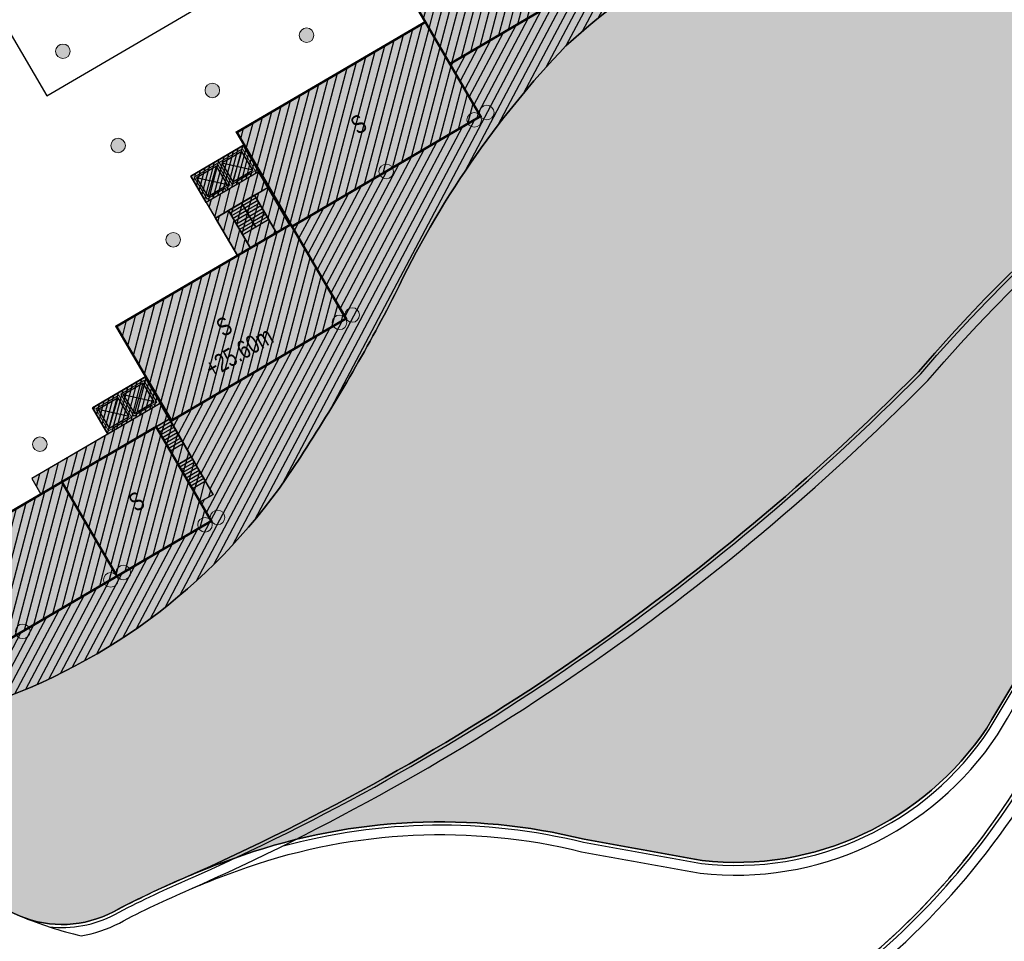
# Model space of a CAD drawing. Header units: millimetres. Extents: x -1402 to -179, y -280 to 6164.
# Tile 95 of 212: x -735 to -654, y 2423 to 2499. Entities that reach past the tile are written whole.
import ezdxf

# ---------------------------------------------------------------- set-up
doc = ezdxf.new("R2010")
doc.units = ezdxf.units.MM
doc.linetypes.add('AJN-Projection', pattern=[0.375, 0.25, -0.125])
doc.layers.get('0').update_dxf_attribs({"linetype": 'CONTINUOUS'})
for name, color, linetype, lineweight in [('AJN-2-POT 120', 2, 'CONTINUOUS', 20), ('AJN-2-SBT-C', 2, 'CONTINUOUS', 20), ('AJN-5-ASC-C', 230, 'CONTINUOUS', 30), ('AJN-7-500-A', 10, 'CONTINUOUS', 18)]:
    doc.layers.add(name, color=color, linetype=linetype, lineweight=lineweight)
for name, color, linetype, true_color in [('AJN-2-SBT-H', 7, 'CONTINUOUS', 0x6e6e6e), ('AJN-9-SRF-MARINHORIZON-CIRCULATION 50 %', 7, 'CONTINUOUS', 0xff80ff), ('AJN-9-SRF-MARINHORIZON-CIRUCLATION 100 %', 7, 'CONTINUOUS', 0xd100d1), ('AJN-9-SRF-MARINHORIZON-HOUSING SIMPLEX', 7, 'CONTINUOUS', 0x71c6c3), ('AJN-9-SRF-MARINHORIZON-TERRACE 50%', 7, 'CONTINUOUS', 0xf8d731)]:
    doc.layers.add(name, color=color, linetype=linetype, true_color=true_color)
for name, color, linetype in [('AJN-2-SBT-P', 251, 'AJN-Projection'), ('AJN-2-SBT-V', 51, 'CONTINUOUS'), ('AJN-8-251-H', 251, 'CONTINUOUS'), ('AJN-8-254-H', 254, 'CONTINUOUS')]:
    doc.layers.add(name, color=color, linetype=linetype)
doc.layers.add('AJN-6-Etang', color=7, linetype='CONTINUOUS', lineweight=15, true_color=0x46a499)
doc.styles.get("Standard").update_dxf_attribs({"font": 'rs.shx', "bigfont": 'hztxt.shx'})

# ---------------------------------------------------------------- blocks, each defined once
blk = doc.blocks.new('1.20diam')
at = {"layer": 'AJN-2-SBT-H'}
h = blk.add_hatch(color=256, dxfattribs=at)
h.dxf.hatch_style = 1
edge = h.paths.add_edge_path()
edge.add_arc((0, 0), 0.6, 0, 360)
at = {"layer": 'AJN-2-POT 120', "linetype": 'Continuous'}
blk.add_circle((0, 0), 0.6, dxfattribs=at)
blk = doc.blocks.new('POT 2X1.2')
at = {"layer": 'AJN-2-POT 120', "linetype": 'Continuous', "rotation": 321.8181818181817}
for p in [(-0.6000000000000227, 0), (0.5999999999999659, 0)]:
    blk.add_blockref('1.20diam', p, dxfattribs=at)
blk = doc.blocks.new('A$C46E24FA1')
at = {"layer": 'AJN-2-SBT-V', "linetype": 'Continuous'}
for p, q in [((-2.273736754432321e-13, 2.340000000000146), (1.249999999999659, 2.340000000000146)), ((0, 0), (0, 2.3400000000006)), ((-3.410605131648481e-13, 2.079999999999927), (1.249999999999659, 2.079999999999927)), ((-2.273736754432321e-13, 1.819999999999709), (1.249999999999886, 1.820000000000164)), ((1.250000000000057, 2.3400000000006), (1.250000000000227, 0)), ((-1.13686837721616e-13, 1.559999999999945), (1.249999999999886, 1.559999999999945)), ((0, 1.299999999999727), (1.25, 1.300000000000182)), ((0, 1.039999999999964), (1.250000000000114, 1.039999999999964)), ((0, 0.7799999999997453), (1.249999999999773, 0.7800000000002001)), ((0, 0.5199999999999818), (1.25, 0.5199999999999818)), ((-1.13686837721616e-13, 0.2600000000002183), (1.25, 0.2600000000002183)), ((0, 0), (1.250000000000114, 0))]:
    blk.add_line(p, q, dxfattribs=at)
blk = doc.blocks.new('A$C725855A8')
at = {"layer": 'AJN-9-SRF-MARINHORIZON-HOUSING SIMPLEX'}
h = blk.add_hatch(dxfattribs=at)
h.set_pattern_fill('ANSI31', color=256, scale=0.2, angle=3.68944343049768e-13)
h.set_pattern_definition([(45.00000000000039, (486.6825661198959, -1001.422062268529), (-0.4490128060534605, 0.4490128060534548), [])])
h.paths.add_polyline_path([(-18, 9.000000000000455), (-18.00000000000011, 4.547473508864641e-13), (0, 0), (-1.13686837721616e-13, 9.000000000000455)])
at = {"layer": 'AJN-2-SBT-C', "const_width": 0.2, "flags": 128}
blk.add_lwpolyline([(-18, 9.000000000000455), (-1.13686837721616e-13, 9.000000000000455), (0, 0), (-18.00000000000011, 4.547473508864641e-13)], close=True, dxfattribs=at)
at = {"layer": 'AJN-7-500-A', "insert": (-9.000000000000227, 4.500000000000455), "char_height": 1.5, "attachment_point": 5, "rotation": 359.99999999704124}
blk.add_mtext_dynamic_manual_height_columns('{\\fSwis721 LtCn BT|b0|i0|c0|p34;S}', width=58.7580560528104, gutter_width=35.69431197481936, heights=[0], dxfattribs=at)
blk = doc.blocks.new('A$C4BFB41A1')
at = {"layer": 'AJN-9-SRF-MARINHORIZON-HOUSING SIMPLEX'}
h = blk.add_hatch(dxfattribs=at)
h.set_pattern_fill('ANSI31', color=256, scale=0.2)
h.set_pattern_definition([(45, (519.2276971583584, -2531.103928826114), (-0.4490128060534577, 0.4490128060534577), [])])
h.paths.add_polyline_path([(0, 9), (0, 0), (16.64999999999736, 0), (16.64999999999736, 9)])
at = {"layer": 'AJN-2-SBT-C', "const_width": 0.2, "flags": 128}
blk.add_lwpolyline([(16.64999999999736, 9), (0, 9), (0, 0), (16.64999999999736, 0)], close=True, dxfattribs=at)
at = {"layer": 'AJN-7-500-A', "insert": (7.66595338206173, 4.5), "char_height": 1.5, "attachment_point": 5, "rotation": 359.9999999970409}
blk.add_mtext_dynamic_manual_height_columns('{\\fSwis721 LtCn BT|b0|i0|c0|p34;S}', width=58.7580560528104, gutter_width=35.69431197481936, heights=[0], dxfattribs=at)
blk = doc.blocks.new('A$C6B46754B')
at = {"layer": 'AJN-9-SRF-MARINHORIZON-HOUSING SIMPLEX'}
h = blk.add_hatch(dxfattribs=at)
h.set_pattern_fill('ANSI31', color=256, scale=0.2, angle=-2.060999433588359e-12)
h.set_pattern_definition([(44.99999999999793, (495.6825661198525, -1002.92206226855), (-0.4490128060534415, 0.4490128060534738), [])])
h.paths.add_polyline_path([(-2.273736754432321e-13, 0), (-1.13686837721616e-13, 9.000000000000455), (-9.000000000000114, 9), (-9.000000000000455, 4.547473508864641e-13)])
at = {"layer": 'AJN-2-SBT-C', "const_width": 0.2, "flags": 128}
blk.add_lwpolyline([(-9.000000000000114, 9), (-1.13686837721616e-13, 9.000000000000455), (-2.273736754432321e-13, 0), (-9.000000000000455, 4.547473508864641e-13)], close=True, dxfattribs=at)
at = {"layer": 'AJN-7-500-A', "insert": (-4.500000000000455, 4.500000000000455), "char_height": 1.5, "attachment_point": 5, "rotation": 359.99999999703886}
blk.add_mtext_dynamic_manual_height_columns('{\\fSwis721 LtCn BT|b0|i0|c0|p34;S}', width=58.7580560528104, gutter_width=35.69431197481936, heights=[0], dxfattribs=at)
blk = doc.blocks.new('A$C74AA591F')
at = {"layer": 'AJN-2-SBT-H'}
h = blk.add_hatch(color=256, dxfattribs=at)
h.dxf.hatch_style = 1
h.paths.add_polyline_path([(-1.799999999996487, -2.499999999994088), (-1.799999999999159, -2.299999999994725), (-2.300000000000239, -2.29999999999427), (-2.299999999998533, -0.1999999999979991), (-0.1000000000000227, -0.1999999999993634), (-0.1000000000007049, -2.299999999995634), (-0.5999999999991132, -2.299999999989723), (-0.5999999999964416, -2.499999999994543), (0.600000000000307, -2.499999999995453), (0.5999999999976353, -2.299999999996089), (0.09999999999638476, -2.299999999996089), (0.0999999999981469, -0.1999999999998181), (2.299999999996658, -0.2000000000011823), (2.299999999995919, -2.299999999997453), (1.79999999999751, -2.299999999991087), (1.800000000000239, -2.499999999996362), (2.499999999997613, -2.499999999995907), (2.499999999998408, -1.364242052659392e-12), (-2.499999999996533, 4.547473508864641e-13), (-2.499999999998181, -2.499999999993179)])
at = {"layer": 'AJN-9-SRF-MARINHORIZON-CIRCULATION 50 %'}
h = blk.add_hatch(dxfattribs=at)
h.set_pattern_fill('ANSI31', color=256, scale=0.2, angle=342.8336973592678)
h.set_pattern_definition([(44.99999999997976, (4351.085152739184, -2587.403389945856), (-0.4490128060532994, 0.4490128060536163), [])])
h.paths.add_polyline_path([(1.250000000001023, -3.999999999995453), (2.49999999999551, -3.999999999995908), (2.499999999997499, -2.5), (-2.499999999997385, -2.499999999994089), (-2.499999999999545, -3.999999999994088), (-1.250000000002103, -3.999999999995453), (-1.250000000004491, -7.589999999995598), (1.249999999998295, -7.589999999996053)])
at = {"layer": 'AJN-9-SRF-MARINHORIZON-CIRUCLATION 100 %'}
h = blk.add_hatch(dxfattribs=at)
h.set_pattern_fill('ANSI31', color=256, scale=0.1, angle=342.8336973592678)
h.set_pattern_definition([(44.99999999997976, (4294.417990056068, -2579.573389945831), (-0.2245064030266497, 0.2245064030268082), [])])
h.paths.add_polyline_path([(-2.499999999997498, 1.36413103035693e-12), (-2.499999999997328, -2.499999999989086), (2.499999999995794, -2.499999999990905), (2.499999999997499, -1.364242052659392e-12)])
at = {"layer": 'AJN-2-SBT-C', "flags": 128}
blk.add_lwpolyline([(-0.5999999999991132, -2.299999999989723), (-0.5999999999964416, -2.499999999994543), (0.600000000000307, -2.499999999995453), (0.5999999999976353, -2.299999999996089), (0.09999999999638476, -2.299999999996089), (0.0999999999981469, -0.1999999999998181), (2.299999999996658, -0.2000000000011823), (2.299999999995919, -2.299999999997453), (1.79999999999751, -2.299999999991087), (1.800000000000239, -2.499999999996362), (2.499999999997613, -2.499999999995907), (2.499999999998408, -1.364242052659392e-12), (-2.499999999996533, 4.547473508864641e-13), (-2.499999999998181, -2.499999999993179), (-1.799999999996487, -2.499999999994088), (-1.799999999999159, -2.299999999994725), (-2.300000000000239, -2.29999999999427), (-2.299999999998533, -0.1999999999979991), (-0.1000000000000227, -0.1999999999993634), (-0.1000000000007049, -2.299999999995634)], close=True, dxfattribs=at)
at = {"layer": 'AJN-2-SBT-V'}
for p, q in [((-0.5999999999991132, -2.299999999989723), (-1.799999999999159, -2.299999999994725)), ((1.79999999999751, -2.299999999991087), (0.5999999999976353, -2.299999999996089))]:
    blk.add_line(p, q, dxfattribs=at)
at = {"layer": 'AJN-2-SBT-V', "flags": 128}
for points in [[(2.499999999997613, -2.499999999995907), (-2.499999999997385, -2.499999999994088), (-2.499999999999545, -3.999999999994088), (2.499999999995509, -3.999999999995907)], [(-1.250000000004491, -6.339999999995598), (-1.250000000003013, -7.589999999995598), (1.249999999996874, -7.589999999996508), (1.249999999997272, -6.339999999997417)]]:
    blk.add_lwpolyline(points, close=True, dxfattribs=at)
at = {"layer": 'AJN-5-ASC-C'}
for p, q in [((-0.2499999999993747, -2.149999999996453), (-2.149999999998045, -0.3499999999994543)), ((-2.149999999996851, -2.149999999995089), (-0.2499999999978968, -0.3500000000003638)), ((2.149999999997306, -2.149999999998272), (0.2499999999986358, -0.3500000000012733)), ((0.2499999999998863, -2.149999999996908), (2.149999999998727, -0.3500000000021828))]:
    blk.add_line(p, q, dxfattribs=at)
for points in [[(-0.2499999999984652, -2.149999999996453), (-0.2499999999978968, -0.3500000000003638), (-2.149999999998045, -0.3499999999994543), (-2.149999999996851, -2.149999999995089)], [(2.149999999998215, -2.149999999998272), (2.149999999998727, -0.3500000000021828), (0.2499999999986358, -0.3500000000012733), (0.2499999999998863, -2.149999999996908)]]:
    blk.add_lwpolyline(points, close=True, dxfattribs=at)
at = {"layer": 'AJN-9-SRF-MARINHORIZON-CIRCULATION 50 %'}
blk.add_lwpolyline([(-1.250000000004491, -7.589999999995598), (1.249999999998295, -7.589999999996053), (1.250000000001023, -3.999999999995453), (2.499999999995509, -3.999999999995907), (2.499999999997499, -2.5), (-2.499999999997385, -2.499999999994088), (-2.499999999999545, -3.999999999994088), (-1.250000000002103, -3.999999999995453)], close=True, dxfattribs=at)
at = {"layer": 'AJN-9-SRF-MARINHORIZON-CIRUCLATION 100 %'}
blk.add_lwpolyline([(-2.499999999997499, 1.364242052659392e-12), (2.499999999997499, -1.364242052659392e-12), (2.499999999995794, -2.499999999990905), (-2.499999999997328, -2.499999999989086)], close=True, dxfattribs=at)
at = {"linetype": 'Continuous', "rotation": 179.9999999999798}
for p in [(-1.932676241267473e-12, -3.999999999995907), (1.249999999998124, -3.999999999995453)]:
    blk.add_blockref('A$C46E24FA1', p, dxfattribs=at)
blk = doc.blocks.new('A$C65E225CB')
at = {"layer": 'AJN-2-SBT-H'}
h = blk.add_hatch(color=256, dxfattribs=at)
h.dxf.hatch_style = 1
h.paths.add_polyline_path([(-1.799999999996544, -2.499999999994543), (-1.799999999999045, -2.299999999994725), (-2.300000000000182, -2.29999999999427), (-2.299999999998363, -0.1999999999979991), (-0.1000000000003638, -0.1999999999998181), (-0.1000000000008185, -2.299999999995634), (-0.5999999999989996, -2.299999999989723), (-0.5999999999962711, -2.499999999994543), (0.6000000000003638, -2.499999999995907), (0.5999999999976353, -2.299999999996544), (0.09999999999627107, -2.299999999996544), (0.09999999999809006, -0.2000000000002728), (2.299999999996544, -0.2000000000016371), (2.299999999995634, -2.299999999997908), (1.799999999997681, -2.299999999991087), (1.800000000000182, -2.499999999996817), (2.499999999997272, -2.499999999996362), (2.499999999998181, -1.818989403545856e-12), (-2.499999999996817, 0), (-2.499999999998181, -2.499999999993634)])
at = {"layer": 'AJN-9-SRF-MARINHORIZON-CIRUCLATION 100 %'}
h = blk.add_hatch(dxfattribs=at)
h.set_pattern_fill('ANSI31', color=256, scale=0.1, angle=342.8336973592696)
h.set_pattern_definition([(44.9999999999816, (4294.417990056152, -2579.573389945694), (-0.2245064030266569, 0.224506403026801), [])])
h.paths.add_polyline_path([(-2.499999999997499, 9.094947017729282e-13), (-2.499999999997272, -2.499999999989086), (2.49999999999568, -2.499999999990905), (2.499999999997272, -1.818989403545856e-12)])
at = {"layer": 'AJN-2-SBT-C', "flags": 128}
blk.add_lwpolyline([(-0.5999999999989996, -2.299999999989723), (-0.5999999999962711, -2.499999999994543), (0.6000000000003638, -2.499999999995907), (0.5999999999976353, -2.299999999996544), (0.09999999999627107, -2.299999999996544), (0.09999999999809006, -0.2000000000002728), (2.299999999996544, -0.2000000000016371), (2.299999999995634, -2.299999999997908), (1.799999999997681, -2.299999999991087), (1.800000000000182, -2.499999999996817), (2.499999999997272, -2.499999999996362), (2.499999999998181, -1.818989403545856e-12), (-2.499999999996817, 0), (-2.499999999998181, -2.499999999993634), (-1.799999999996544, -2.499999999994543), (-1.799999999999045, -2.299999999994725), (-2.300000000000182, -2.29999999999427), (-2.299999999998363, -0.1999999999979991), (-0.1000000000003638, -0.1999999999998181), (-0.1000000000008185, -2.299999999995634)], close=True, dxfattribs=at)
at = {"layer": 'AJN-2-SBT-V'}
for p, q in [((-0.5999999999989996, -2.299999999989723), (-1.799999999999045, -2.299999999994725)), ((1.799999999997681, -2.299999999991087), (0.5999999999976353, -2.299999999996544))]:
    blk.add_line(p, q, dxfattribs=at)
at = {"layer": 'AJN-5-ASC-C'}
for p, q in [((-2.149999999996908, -2.149999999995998), (-0.249999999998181, -0.3500000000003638)), ((-0.2499999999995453, -2.149999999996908), (-2.149999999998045, -0.3499999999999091)), ((2.149999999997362, -2.149999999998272), (0.2499999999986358, -0.3500000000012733)), ((0.25, -2.149999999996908), (2.149999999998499, -0.3500000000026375))]:
    blk.add_line(p, q, dxfattribs=at)
for points in [[(-0.2499999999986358, -2.149999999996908), (-0.249999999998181, -0.3500000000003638), (-2.149999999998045, -0.3499999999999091), (-2.149999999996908, -2.149999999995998)], [(2.149999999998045, -2.149999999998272), (2.149999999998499, -0.3500000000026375), (0.2499999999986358, -0.3500000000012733), (0.25, -2.149999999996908)]]:
    blk.add_lwpolyline(points, close=True, dxfattribs=at)
at = {"layer": 'AJN-9-SRF-MARINHORIZON-CIRUCLATION 100 %'}
blk.add_lwpolyline([(-2.499999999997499, 9.094947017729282e-13), (2.499999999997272, -1.818989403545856e-12), (2.49999999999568, -2.499999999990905), (-2.499999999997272, -2.499999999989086)], close=True, dxfattribs=at)

msp = doc.modelspace()

# ---------------------------------------------------------------- hatches: boundary and pattern name
at = {"layer": 'AJN-6-Etang', "linetype": 'Continuous', "transparency": 33554687}
h = msp.add_hatch(color=256, dxfattribs=at)
h.dxf.hatch_style = 1
h.set_gradient(color1=(166, 228, 247), rotation=200, centered=1, tint=0.800000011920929, name='INVCURVED')
edge = h.paths.add_edge_path()
edge.add_arc((-539.69038334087, 2546.378562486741), 32.84797776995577, 259.0174260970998, 283.7331395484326)
edge.add_line((-531.8922719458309, 2514.469643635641), (-533.1331609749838, 2518.226826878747))
edge.add_arc((-533.574940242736, 2518.064349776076), 0.470709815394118, -70.62030570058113, 20.192458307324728, ccw=False)
edge.add_arc((-533.9948825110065, 2519.261571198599), 1.739445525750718, 267.0779223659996, 289.3427458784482, ccw=False)
edge.add_arc((-533.9250471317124, 2521.717364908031), 4.195972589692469, 261.17933869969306, 267.8350607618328, ccw=False)
edge.add_arc((-530.7439089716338, 2536.325698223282), 19.1406711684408, 246.9188615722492, 258.47396728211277, ccw=False)
edge.add_arc((-575.92508795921, 2420.152697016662), 105.5203835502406, 69.080092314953, 74.95191348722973)
edge.add_arc((-571.7268882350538, 2421.66224611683), 103.0377285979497, 76.98883006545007, 93.05743218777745)
edge.add_arc((-574.2587065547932, 2478.538436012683), 46.11022811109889, 93.68543034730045, 100.3376313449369)
edge.add_arc((-606.5813803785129, 2626.946865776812), 105.8155929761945, 278.1313981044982, 283.1361526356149, ccw=False)
edge.add_arc((-602.0929170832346, 2630.688558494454), 108.9982880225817, 268.70774661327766, 275.5166178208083, ccw=False)
edge.add_arc((-604.8070941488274, 2349.087568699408), 172.630613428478, 89.91502416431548, 111.1577777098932)
edge.add_arc((-644.2003523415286, 2445.64922362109), 68.38566050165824, 109.5782243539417, 132.1159801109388)
edge.add_arc((-633.9402415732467, 2442.693587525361), 77.66313263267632, 136.2721735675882, 154.687839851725)
edge.add_arc((-836.7744922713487, 2544.021250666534), 149.0997929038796, 326.8485866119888, 332.8131314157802, ccw=False)
edge.add_arc((-753.5528919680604, 2488.708372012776), 49.18277004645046, 289.5712784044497, 327.77999888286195, ccw=False)
edge.add_arc((-745.6361823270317, 2463.769329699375), 23.05000703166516, 265.8059867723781, 291.7958996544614, ccw=False)
edge.add_arc((-746.726856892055, 2448.895891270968), 8.136632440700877, 238.7353172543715, 265.8059867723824, ccw=False)
edge.add_arc((-747.7018612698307, 2447.290061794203), 6.257983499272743, 204.7451583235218, 238.7353172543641, ccw=False)
edge.add_arc((-698.6065861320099, 2466.450415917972), 58.94964782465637, 201.6826345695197, 210.3252863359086)
edge.add_arc((-722.7767510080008, 2454.056911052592), 31.86463938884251, 213.0342114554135, 247.3748419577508)
edge.add_arc((-731.5727928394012, 2432.951902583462), 9.000000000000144, 247.3748419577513, 297.9607097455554)
edge.add_arc((-691.6662761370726, 2357.774338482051), 76.11284403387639, 113.07744778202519, 117.9607097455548, ccw=False)
edge.add_arc((-801.5518826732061, 2608.592369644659), 197.7256147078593, 293.8823795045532, 315.3027358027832)
edge.add_arc((-561.8123215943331, 2384.378913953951), 130.7194739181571, 83.029427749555, 139.3583344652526, ccw=False)
h = msp.add_hatch(color=256, dxfattribs=at)
h.dxf.hatch_style = 1
h.set_gradient(color1=(181, 223, 247), rotation=200, centered=1, tint=0.800000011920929, name='INVCURVED')
edge = h.paths.add_edge_path()
edge.add_arc((-536.1331980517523, 2449.417541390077), 41.76902211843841, 80.08128101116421, 93.81348574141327, ccw=False)
edge.add_arc((-529.9721789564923, 2484.650621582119), 6.001325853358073, 8.314213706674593, 80.08128101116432, ccw=False)
edge.add_line((-524.0339273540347, 2485.518423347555), (-524.8218382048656, 2490.909992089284))
edge.add_arc((-539.6641874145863, 2488.740966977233), 15.00000000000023, 8.314213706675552, 17.11641258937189)
edge.add_line((-525.3285562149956, 2493.155678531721), (-531.8922719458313, 2514.46964363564))
edge.add_arc((-539.6903833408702, 2546.37856248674), 32.84797776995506, 259.0174260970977, 283.7331395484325, ccw=False)
edge.add_arc((-561.8123215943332, 2384.378913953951), 130.7194739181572, 83.02942774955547, 139.3583344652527)
edge.add_arc((-801.5518826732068, 2608.592369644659), 197.7256147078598, 293.8823795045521, 315.3027358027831, ccw=False)
edge.add_arc((-691.6662761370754, 2357.774338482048), 76.11284403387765, 109.1621766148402, 113.0774477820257, ccw=False)
edge.add_arc((-700.3908612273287, 2382.881288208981), 49.53320314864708, 76.1865285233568, 109.16217663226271, ccw=False)
edge.add_arc((6736.442926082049, 43552.96636338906), 41786.9397942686, 259.764921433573, 259.7784708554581)
edge.add_arc((-676.0644756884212, 2453.926779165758), 24.85499872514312, 263.5898590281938, 326.3375928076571)
edge.add_arc((-2060.139441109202, 3281.808366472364), 1637.60381086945, 329.0722052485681, 329.5217709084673)
edge.add_arc((-607.3271954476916, 2427.944119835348), 47.56153281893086, 102.10276570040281, 150.7305022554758, ccw=False)
edge.add_arc((-545.9599434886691, 2228.331226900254), 256.247943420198, 101.20186661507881, 106.16469985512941, ccw=False)
edge.add_line((-595.7402857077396, 2479.697346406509), (-581.894087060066, 2482.067430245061))
edge.add_arc((-618.1463783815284, 2705.268334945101), 226.1257890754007, 279.2254205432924, 286.4139132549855)
edge.add_arc((-534.1899581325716, 2420.26442650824), 70.98682985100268, 93.8134857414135, 106.41391325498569, ccw=False)
at = {"layer": 'AJN-8-254-H'}
h = msp.add_hatch(color=255, dxfattribs=at)
h.dxf.hatch_style = 1
edge = h.paths.add_edge_path()
edge.add_line((-561.7943793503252, 2535.052816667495), (-563.2701102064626, 2539.830077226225))
edge.add_line((-563.2701102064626, 2539.830077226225), (-578.0796179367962, 2535.2553115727))
edge.add_line((-578.0796179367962, 2535.2553115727), (-579.260202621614, 2539.077120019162))
edge.add_line((-579.260202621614, 2539.077120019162), (-607.4460399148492, 2530.37030796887))
edge.add_line((-607.4460399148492, 2530.37030796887), (-609.3644900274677, 2536.580746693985))
edge.add_line((-609.3644900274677, 2536.580746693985), (-624.1739977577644, 2532.005981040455))
edge.add_line((-624.1739977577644, 2532.005981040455), (-625.3545824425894, 2535.827789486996))
edge.add_line((-625.3545824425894, 2535.827789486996), (-644.9413507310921, 2529.777292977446))
edge.add_line((-644.9413507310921, 2529.777292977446), (-645.384069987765, 2531.210471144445))
edge.add_line((-645.384069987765, 2531.210471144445), (-679.7803460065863, 2520.58520898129))
edge.add_line((-679.7803460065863, 2520.58520898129), (-677.1240304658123, 2511.98613997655))
edge.add_line((-677.1240304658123, 2511.98613997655), (-684.0897205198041, 2509.834387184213))
edge.add_line((-684.0897205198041, 2509.834387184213), (-686.6360714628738, 2508.344891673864))
edge.add_line((-686.6360714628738, 2508.344891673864), (-688.6285674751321, 2511.751141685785))
edge.add_line((-688.6285674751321, 2511.751141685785), (-704.1656240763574, 2502.662694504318))
edge.add_line((-704.1656240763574, 2502.662694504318), (-701.6410554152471, 2498.34684544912))
edge.add_line((-701.6410554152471, 2498.34684544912), (-717.1781120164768, 2489.258398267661))
edge.add_line((-717.1781120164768, 2489.258398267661), (-716.5553615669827, 2488.193781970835))
edge.add_line((-716.5553615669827, 2488.193781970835), (-720.9693324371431, 2485.638902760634))
edge.add_line((-720.9693324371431, 2485.638902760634), (-717.1421087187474, 2479.084453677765))
edge.add_line((-717.1421087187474, 2479.084453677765), (-727.1117200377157, 2473.252700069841))
edge.add_line((-727.1117200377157, 2473.252700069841), (-724.7693795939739, 2469.061983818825))
edge.add_line((-724.7693795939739, 2469.061983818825), (-729.0852286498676, 2466.537415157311))
edge.add_line((-729.0852286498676, 2466.537415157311), (-727.8229443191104, 2464.379490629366))
edge.add_line((-727.8229443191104, 2464.379490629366), (-734.0809254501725, 2460.718866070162))
edge.add_line((-734.0809254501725, 2460.718866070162), (-733.3235548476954, 2459.424111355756))
edge.add_line((-733.3235548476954, 2459.424111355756), (-754.3070779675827, 2447.149737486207))
edge.add_arc((-703.184715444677, 2464.748086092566), 54.06660543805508, 198.9954985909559, 201.7987576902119)
edge.add_arc((-747.7018612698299, 2447.290061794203), 6.25798349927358, 204.7451583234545, 238.7353172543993)
edge.add_arc((-746.7268568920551, 2448.895891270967), 8.13663244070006, 238.7353172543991, 265.8059867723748)
edge.add_arc((-745.6361823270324, 2463.769329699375), 23.0500070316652, 265.8059867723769, 291.7958996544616)
edge.add_arc((-753.5528919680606, 2488.708372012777), 49.1827700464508, 289.5712784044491, 327.779998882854)
edge.add_arc((-836.7744922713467, 2544.021250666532), 149.0997929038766, 326.8485866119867, 332.8131314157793)
edge.add_arc((-633.9402415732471, 2442.69358752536), 77.66313263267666, 136.2721735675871, 154.687839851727, ccw=False)
edge.add_arc((-644.2003523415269, 2445.64922362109), 68.38566050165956, 109.5782243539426, 132.1159801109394, ccw=False)
edge.add_arc((-604.8070941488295, 2349.087568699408), 172.6306134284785, 89.91502416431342, 111.15777770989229, ccw=False)
edge.add_arc((-602.092917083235, 2630.688558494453), 108.9982880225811, 268.7077466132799, 275.5166178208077)
edge.add_arc((-606.5813803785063, 2626.946865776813), 105.8155929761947, 278.1313981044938, 283.1361526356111)
edge.add_arc((-574.2587065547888, 2478.538436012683), 46.11022811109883, 93.68543034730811, 100.33763134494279, ccw=False)
edge.add_arc((-571.7268882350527, 2421.662246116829), 103.0377285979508, 76.98883006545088, 93.057432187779, ccw=False)
edge.add_arc((-575.9250879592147, 2420.152697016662), 105.5203835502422, 69.08009231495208, 74.95191348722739, ccw=False)
edge.add_arc((-530.7439089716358, 2536.325698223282), 19.14067116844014, 246.9188615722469, 258.4739672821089)
edge.add_arc((-533.9250471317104, 2521.71736490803), 4.195972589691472, 261.1793386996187, 268.9071782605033)
edge.add_arc((-533.9948825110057, 2519.261571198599), 1.73944552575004, 269.6643166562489, 283.9875195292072)
edge.add_arc((-533.744956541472, 2518.25824188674), 0.7054567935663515, 283.9875195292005, 313.6161645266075)
edge.add_arc((-533.5830224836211, 2518.088290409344), 0.4707098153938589, 313.6161645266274, 348.5149809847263)
edge.add_arc((-534.231015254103, 2518.219949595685), 1.131942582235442, 348.5149809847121, 378.9075892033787)
edge.add_line((-533.1601495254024, 2518.586747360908), (-534.454350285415, 2522.789333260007))
edge.add_arc((-546.2312466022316, 2519.162597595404), 12.32268227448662, 17.11639544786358, 67.77516631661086)
edge.add_arc((-537.0654263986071, 2541.594956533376), 11.91000200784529, 239.0544014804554, 247.7751663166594, ccw=False)
edge.add_line((-543.1898349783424, 2531.380272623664), (-548.0548193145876, 2529.877443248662))
edge.add_line((-548.0548193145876, 2529.877443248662), (-550.7111348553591, 2538.47651225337))
edge.add_line((-550.7111348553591, 2538.47651225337), (-561.7943793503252, 2535.052816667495))
at = {"layer": 'AJN-9-SRF-MARINHORIZON-CIRCULATION 50 %'}
h = msp.add_hatch(dxfattribs=at)
h.set_pattern_fill('ANSI31', color=256, scale=0.2, angle=30.32562588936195)
h.set_pattern_definition([(75.32562588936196, (395.2026044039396, 1584.062665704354), (-0.6142870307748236, 0.1608615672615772), [])])
h.paths.add_polyline_path([(-714.633828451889, 2484.71079217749), (-715.7127907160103, 2484.079650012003), (-713.9001504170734, 2480.980870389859), (-712.8211881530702, 2481.612012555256)])
h = msp.add_hatch(dxfattribs=at)
h.set_pattern_fill('ANSI31', color=256, scale=0.2, angle=30.32562588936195)
h.set_pattern_definition([(75.32562588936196, (391.965717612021, 1582.169239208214), (-0.6142870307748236, 0.1608615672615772), [])])
h.paths.add_polyline_path([(-717.8707152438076, 2482.81736568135), (-718.9496775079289, 2482.186223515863), (-717.137037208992, 2479.087443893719), (-716.0580749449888, 2479.718586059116)])
h = msp.add_hatch(dxfattribs=at)
h.set_pattern_fill('ANSI31', color=256, scale=0.2, angle=373.1593232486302)
h.set_pattern_definition([(75.32562588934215, (4336.292510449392, 2431.984990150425), (-0.6142870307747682, 0.1608615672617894), [])])
h.paths.add_polyline_path([(-720.2034063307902, 2458.78060316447), (-719.1244440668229, 2459.411745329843), (-723.507095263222, 2466.90405929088), (-734.080925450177, 2460.71886607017), (-733.3235548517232, 2459.4241113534), (-723.8160640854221, 2464.95658316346)])
at = {"layer": 'AJN-9-SRF-MARINHORIZON-TERRACE 50%', "true_color": 0xf8d731, "transparency": 33554559}
h = msp.add_hatch(dxfattribs=at)
h.set_pattern_fill('ANSI31', color=40, scale=0.2)
h.set_pattern_definition([(62.16630264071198, (-675.2100222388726, 136.2834458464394), (-0.5615346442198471, 0.2964858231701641), [])])
h.paths.add_polyline_path([(-623.7970368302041, 2526.889302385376), (-642.2850351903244, 2521.17822397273), (-642.7277544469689, 2522.61140213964), (-684.0897205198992, 2509.834387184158), (-686.6360714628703, 2508.344891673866), (-684.0843438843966, 2503.982613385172), (-699.6214004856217, 2494.894166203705), (-697.0968318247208, 2490.578317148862), (-712.6338884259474, 2481.489869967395), (-708.1474890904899, 2473.919221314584), (-722.6055834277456, 2465.461916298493), (-719.1244440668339, 2459.411745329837), (-720.20340633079, 2458.78060316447), (-719.2844633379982, 2457.209634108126), (-742.5900482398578, 2443.576963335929), (-741.1735719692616, 2441.155441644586, 0.04642687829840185), (-737.0776827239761, 2442.367112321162, 0.1682789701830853), (-711.9439195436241, 2462.485513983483, 0.02603111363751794), (-704.1470789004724, 2475.898439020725, -0.0805268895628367), (-690.0620695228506, 2496.376942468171, -0.09865774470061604), (-667.115943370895, 2510.081158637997, -0.09295535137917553), (-604.5510643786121, 2521.717992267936, 0.02971804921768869), (-591.614426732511, 2522.195111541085, 0.02184083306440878), (-582.5331124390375, 2523.90017477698, -0.02903385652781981), (-577.2226050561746, 2524.553307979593, -0.07068427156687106), (-548.3464353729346, 2522.012273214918), (-550.5389948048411, 2529.110063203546), (-559.1380638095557, 2526.453747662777), (-560.6137946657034, 2531.231008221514), (-576.522072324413, 2526.3168244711), (-577.7026570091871, 2530.138632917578), (-596.1906553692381, 2524.427554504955), (-598.8469709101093, 2533.026623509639), (-607.4460399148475, 2530.370307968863), (-606.7081744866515, 2527.981677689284), (-622.6164521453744, 2523.067493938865)])

# ---------------------------------------------------------------- linework, layer by layer
at = {"layer": 'AJN-2-SBT-P', "ltscale": 5, "flags": 128}
msp.add_lwpolyline([(-767.6830869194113, 2472.148074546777, -0.05121987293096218), (-760.7108442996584, 2464.390733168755, -0.08997890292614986), (-756.5121108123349, 2455.404548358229, 0.02060412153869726), (-755.4064137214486, 2450.675734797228, 0.06468475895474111), (-749.490318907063, 2436.686230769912, 0.03286619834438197), (-732.1687331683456, 2409.756508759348, 0.002338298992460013), (-729.3480626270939, 2406.256450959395, 0.01445521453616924), (-711.1978379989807, 2385.221318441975, 0.08916851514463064), (-704.9170514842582, 2380.425665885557, 0.3184438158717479), (-696.5850652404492, 2381.619676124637, 0.07982005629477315), (-692.9450630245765, 2386.382337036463, -0.007477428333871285), (-687.9677464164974, 2395.317687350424, -0.04115969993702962), (-685.263491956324, 2399.224564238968, -0.02993334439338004), (-663.9580859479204, 2422.205656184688, 0.1132434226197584), (-647.8496234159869, 2444.993567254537, -0.01578281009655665), (-646.0592934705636, 2449.367558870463, -0.02498436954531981), (-643.8799997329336, 2453.561335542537, 0.3128781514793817), (-612.4261998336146, 2440.139733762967, 0.06210957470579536), (-579.2684073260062, 2451.393528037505, -0.07904304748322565), (-540.4176712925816, 2463.328165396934, -0.00945298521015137), (-526.7406037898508, 2464.462102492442, 0.4573830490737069), (-521.7931540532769, 2470.185110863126), (-524.0339273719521, 2485.518423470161), (-524.8218382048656, 2490.909992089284, 0.03842573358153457), (-525.3285562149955, 2493.155678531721), (-534.454351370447, 2522.789336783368, 0.2247122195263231), (-541.5702899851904, 2530.569787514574, -0.2328075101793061), (-548.5503743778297, 2538.441527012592, 0.1068267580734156), (-556.3714938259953, 2555.453928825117), (-560.7691083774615, 2555.453928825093, 0.1422323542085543), (-768.0204055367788, 2495.280947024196)], format="xyb", dxfattribs=at)
at = {"layer": 'AJN-2-SBT-V', "flags": 128}
msp.add_lwpolyline([(-696.5846118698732, 2513.469093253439), (-704.8661222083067, 2527.626659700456, 0.02727036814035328), (-743.1018967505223, 2509.80968794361), (-732.8377439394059, 2492.262716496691)], format="xyb", close=True, dxfattribs=at)
msp.add_lwpolyline([(-604.5510643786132, 2521.717992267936, 0.09295535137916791), (-667.1159433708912, 2510.081158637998, 0.09865774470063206), (-690.0620695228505, 2496.376942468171, 0.08052688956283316), (-704.147078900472, 2475.898439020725, -0.0260311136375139), (-711.9439195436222, 2462.485513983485, -0.1682789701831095), (-737.0776827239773, 2442.367112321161, -0.1138910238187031), (-747.3219212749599, 2440.781047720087, -0.1186704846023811), (-750.9497066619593, 2441.940869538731, -0.1494071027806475), (-753.3852276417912, 2444.670576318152, 0.03772856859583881), (-749.4903189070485, 2436.686230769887, 0.1509708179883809), (-735.0350987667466, 2424.644530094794, 0.2243781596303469), (-727.3529990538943, 2425.002478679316, -0.02131047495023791), (-721.5006108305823, 2427.796317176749, 0.0937370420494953), (-661.0019790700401, 2469.519930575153, -0.2508528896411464), (-545.9482657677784, 2514.13218980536, 0.1082626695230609)], format="xyb", dxfattribs=at)
at = {"layer": 'AJN-2-SBT-V'}
msp.add_lwpolyline([(-538.9112035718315, 2491.094080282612, -0.05998985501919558), (-528.9384449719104, 2490.56224623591, -0.3237964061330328), (-524.0339273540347, 2485.518423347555), (-524.8218382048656, 2490.909992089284, 0.03842573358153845), (-525.3285562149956, 2493.155678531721), (-531.8922719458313, 2514.469643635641, -0.1082626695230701), (-545.9482657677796, 2514.13218980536, 0.2508528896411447), (-661.0019790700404, 2469.519930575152, -0.0937370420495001), (-721.5006108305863, 2427.796317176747, -0.01708525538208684), (-716.6497959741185, 2429.670018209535, -0.144884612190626), (-688.5642251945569, 2430.981900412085, 5.912050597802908e-05), (-678.8394075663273, 2429.227169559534, 0.2808412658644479), (-655.3772131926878, 2440.149691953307, 0.00196160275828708), (-648.8165320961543, 2451.197815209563, -0.215421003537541), (-617.2992204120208, 2474.448508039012, -0.02165783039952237), (-595.7402857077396, 2479.697346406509), (-581.894087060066, 2482.067430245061, 0.03137600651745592), (-554.2490190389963, 2488.358215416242, -0.05503520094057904)], format="xyb", close=True, dxfattribs=at)
at = {"layer": 'AJN-2-SBT-V', "linetype": 'Continuous', "flags": 128}
msp.add_lwpolyline([(-704.1656240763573, 2502.662694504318), (-701.6410554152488, 2498.346845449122), (-717.1781120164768, 2489.258398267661), (-716.5671663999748, 2488.213962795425), (-720.9693324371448, 2485.638902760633), (-717.1471354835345, 2479.104707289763), (-727.0965502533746, 2473.238426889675), (-724.683062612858, 2469.11247519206), (-729.0852286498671, 2466.537415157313), (-727.8229443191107, 2464.379490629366), (-734.0809254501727, 2460.718866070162), (-733.3235548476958, 2459.424111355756), (-754.3070779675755, 2447.149737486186, 0.01223213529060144), (-753.3852276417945, 2444.670576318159, 0.1494071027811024), (-750.9497066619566, 2441.940869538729, 0.1186704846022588), (-747.3219212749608, 2440.781047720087, 0.1138910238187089), (-737.0776827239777, 2442.367112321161, 0.1682789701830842), (-711.9439195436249, 2462.485513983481, 0.02603111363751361), (-704.1470789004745, 2475.898439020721, -0.08052688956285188), (-690.0620695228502, 2496.376942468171, -0.09865774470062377), (-667.1159433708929, 2510.081158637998, -0.09295535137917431)], format="xyb", dxfattribs=at)
at = {"layer": 'AJN-2-SBT-V'}
msp.add_lwpolyline([(-718.949677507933, 2482.186223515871), (-717.8707152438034, 2482.817365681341), (-716.0580749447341, 2479.718586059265), (-717.1370372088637, 2479.087443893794)], close=True, dxfattribs=at)
at = {"layer": 'AJN-2-SBT-V', "linetype": 'Continuous', "flags": 128}
msp.add_lwpolyline([(-664.06743493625, 2422.108041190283, 0.09389314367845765), (-649.8988315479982, 2440.516749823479), (-651.192436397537, 2441.171796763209, 0.01963747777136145), (-649.1998099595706, 2445.52277908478, -0.01572574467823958), (-647.3805131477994, 2449.964988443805), (-646.0565730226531, 2449.373500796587, -0.02494982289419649), (-643.879999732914, 2453.561335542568, -0.189197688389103), (-617.2992204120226, 2474.448508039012, 0.2154210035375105), (-648.8165320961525, 2451.197815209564, -0.001961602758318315), (-655.3772131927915, 2440.149691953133, -0.2808412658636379), (-678.839407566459, 2429.227169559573, -5.912050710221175e-05), (-688.5642253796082, 2430.981900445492, 0.1448846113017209), (-716.6497959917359, 2429.670018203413, 0.03840971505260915), (-727.3529990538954, 2425.002478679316, -0.2243781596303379), (-735.0350987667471, 2424.644530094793, -0.150970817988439), (-749.4903189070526, 2436.686230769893, 0.03286619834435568), (-732.1687331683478, 2409.756508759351, 0.00233829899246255), (-729.3480626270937, 2406.256450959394, 0.04253943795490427), (-724.9823251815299, 2403.412189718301, 0.2111097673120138), (-704.9509894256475, 2400.716146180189, 0.100205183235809)], format="xyb", close=True, dxfattribs=at)
at = {"layer": 'AJN-2-SBT-V', "flags": 128}
for points in [[(-723.5070952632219, 2466.90405929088), (-734.0809254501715, 2460.718866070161), (-733.3235548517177, 2459.424111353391), (-722.749724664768, 2465.60930457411)], [(-722.6471887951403, 2462.958345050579), (-722.0160466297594, 2461.879382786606), (-720.9370843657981, 2462.510524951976), (-721.568226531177, 2463.589487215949)]]:
    msp.add_lwpolyline(points, close=True, dxfattribs=at)
at = {"layer": 'AJN-8-251-H', "linetype": 'Continuous', "flags": 128}
for points in [[(-732.6710109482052, 2423.767327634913, 0.1529291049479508), (-727.2357825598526, 2424.781661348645, -0.0213162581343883), (-721.4010033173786, 2427.567010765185, 0.09375056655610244), (-660.8180401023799, 2469.350387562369, -0.2508531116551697), (-545.9872767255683, 2513.885097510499, 0.1083085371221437), (-531.8185659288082, 2514.230302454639)], [(-730.0101396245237, 2423.024132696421, 0.08316220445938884), (-726.8606897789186, 2424.075045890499, -0.02133493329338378), (-721.0822839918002, 2426.833219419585, 0.09379377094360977), (-660.2293707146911, 2468.807919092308, -0.2508542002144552), (-546.1118379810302, 2513.094364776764, 0.108448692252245), (-531.5827193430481, 2513.464451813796)], [(-713.4720518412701, 2430.396723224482, -0.1281694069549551), (-688.6163418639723, 2430.737268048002, 5.921692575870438e-05), (-678.8756057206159, 2428.97966494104, 0.2809951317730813), (-655.1658185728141, 2440.016096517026, 0.001962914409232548), (-648.5997372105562, 2451.073288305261, -0.2154845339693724), (-617.2381446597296, 2474.205920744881, -0.02166131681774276), (-595.6969246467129, 2479.451078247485), (-581.8540072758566, 2481.82066393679, 0.03137600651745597), (-554.1783754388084, 2488.118404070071, -0.05503520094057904), (-538.894576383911, 2490.844633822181, -0.05998985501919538), (-528.9815077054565, 2490.315982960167, -0.3237964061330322), (-524.2812998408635, 2485.482272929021)], [(-721.0890370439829, 2426.830342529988, -0.01708525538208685), (-716.3051406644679, 2428.678195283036, -0.1450563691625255), (-688.783247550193, 2429.954468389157, 5.952462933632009e-05), (-678.9917090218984, 2428.187698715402, 0.2814724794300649), (-654.4892564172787, 2439.588757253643, 0.001967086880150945), (-647.9059689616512, 2450.674844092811, -0.215691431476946), (-617.0428263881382, 2473.429603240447, -0.03198491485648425), (-585.2005265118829, 2480.494203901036, 0.003869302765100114), (-581.725751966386, 2481.031011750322, 0.03137600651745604), (-553.9523159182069, 2487.351007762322, -0.0550352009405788), (-538.8413693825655, 2490.046405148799, -0.05998985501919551), (-529.1193084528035, 2489.52794047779, -0.3237964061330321), (-525.0728917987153, 2485.366591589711, -0.3237964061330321)], [(-726.9415530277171, 2403.322463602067, 0.01303936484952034), (-725.5052540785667, 2402.501188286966, 0.210806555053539), (-704.6584732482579, 2399.707714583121, 0.1002568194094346), (-663.3870994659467, 2421.307907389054, 0.1140038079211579), (-646.8717869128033, 2444.610640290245, -0.01582437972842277), (-645.1025573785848, 2448.934915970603, -0.02495373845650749), (-642.9740523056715, 2453.030524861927, -0.1891928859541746), (-616.996911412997, 2473.442968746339)], [(-728.6855950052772, 2405.444055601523, 0.03420607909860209), (-725.1068423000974, 2403.195287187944, 0.2110353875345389), (-704.8813427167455, 2400.476043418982, 0.1002175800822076), (-663.9054435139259, 2421.917538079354, 0.09391619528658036), (-649.6757962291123, 2440.403810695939, 0.09391619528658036)]]:
    msp.add_lwpolyline(points, format="xyb", dxfattribs=at)
at = {"layer": 'AJN-8-251-H', "linetype": 'Continuous'}
msp.add_arc((-722.7767510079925, 2454.056911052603), 31.86463938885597, 247.3748419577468, 256.8792735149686, dxfattribs=at)
at = {"layer": 'AJN-9-SRF-MARINHORIZON-CIRCULATION 50 %', "flags": 128}
for points in [[(-714.633828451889, 2484.71079217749), (-715.7127907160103, 2484.079650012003), (-713.9001504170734, 2480.980870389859), (-712.8211881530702, 2481.612012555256)], [(-717.8707152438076, 2482.81736568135), (-718.9496775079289, 2482.186223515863), (-717.137037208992, 2479.087443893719), (-716.0580749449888, 2479.718586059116)]]:
    msp.add_lwpolyline(points, close=True, dxfattribs=at)
at = {"layer": 'AJN-9-SRF-MARINHORIZON-CIRCULATION 50 %'}
msp.add_lwpolyline([(-720.2034063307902, 2458.78060316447), (-719.1244440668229, 2459.411745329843), (-723.507095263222, 2466.90405929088), (-734.080925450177, 2460.71886607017), (-733.3235548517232, 2459.4241113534), (-723.8160640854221, 2464.95658316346)], close=True, dxfattribs=at)
at = {"layer": 'AJN-9-SRF-MARINHORIZON-TERRACE 50%', "flags": 128}
msp.add_lwpolyline([(-642.727754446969, 2522.61140213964), (-684.0897205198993, 2509.834387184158), (-686.6360714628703, 2508.344891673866), (-684.0843438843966, 2503.982613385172), (-699.6214004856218, 2494.894166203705), (-697.096831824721, 2490.578317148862), (-712.6338884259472, 2481.489869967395), (-708.1474890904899, 2473.919221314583), (-722.6055834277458, 2465.461916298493), (-719.1244440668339, 2459.411745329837), (-720.20340633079, 2458.78060316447), (-719.2844633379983, 2457.209634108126), (-742.5900482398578, 2443.576963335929), (-741.1735719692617, 2441.155441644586, 0.04642687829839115), (-737.0776827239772, 2442.367112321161, 0.1682789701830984), (-711.9439195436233, 2462.485513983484, 0.02603111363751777), (-704.1470789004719, 2475.898439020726, -0.08052688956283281), (-690.0620695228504, 2496.376942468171, -0.09865774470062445), (-667.1159433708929, 2510.081158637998, -0.09295535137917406), (-604.5510643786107, 2521.717992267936, 0.02971804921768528)], format="xyb", dxfattribs=at)

# ---------------------------------------------------------------- block references
for name, p, rotation in [('A$C725855A8', (-684.0843438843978, 2503.982613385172), 30.32562588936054), ('A$C725855A8', (-697.0968318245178, 2490.578317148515), 30.32562588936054), ('A$C74AA591F', (-718.8114079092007, 2486.901187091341), 30.3256258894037), ('A$C4BFB41A1', (-722.562424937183, 2465.487161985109), 30.32562588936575), ('A$C65E225CB', (-726.9273041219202, 2467.79969948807), 30.32562588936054), ('A$C6B46754B', (-719.2844633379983, 2457.209634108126), 30.32562588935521), ('A$C725855A8', (-727.0529916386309, 2452.665410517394), 30.32562588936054)]:
    msp.add_blockref(name, p, dxfattribs=dict(rotation=rotation))
at = {"linetype": 'Continuous', "rotation": 210.3256258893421}
for p in [(-722.749724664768, 2465.609304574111), (-720.9370843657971, 2462.510524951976)]:
    msp.add_blockref('A$C46E24FA1', p, dxfattribs=at)
at = {"layer": 'AJN-2-POT 120', "linetype": 'Continuous'}
for p, rotation in [((-711.4292386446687, 2497.255301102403), 321.8181818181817), ((-731.5105188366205, 2495.935382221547), 321.8181818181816), ((-719.1977669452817, 2492.711077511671), 321.8181818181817), ((-726.9662952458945, 2488.166853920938), 321.8181818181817), ((-704.8653601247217, 2486.034093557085), 321.8181818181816), ((-722.4220716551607, 2480.398325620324), 321.8181818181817), ((-733.4149046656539, 2463.541350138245), 321.8181818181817), ((-734.8215199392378, 2448.121186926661), 321.8181818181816)]:
    msp.add_blockref('1.20diam', p, dxfattribs=dict(at, rotation=rotation))
at = {"layer": 'AJN-2-POT 120', "rotation": 30.32562588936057}
for p in [(-697.0968318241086, 2490.578317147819), (-708.1906475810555, 2473.893975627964), (-719.2844633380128, 2457.209634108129), (-727.0529916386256, 2452.665410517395)]:
    msp.add_blockref('POT 2X1.2', p, dxfattribs=at)

# ---------------------------------------------------------------- texts
at = {"layer": 'AJN-7-500-A', "insert": (-716.6155637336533, 2470.471872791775), "char_height": 1.5, "attachment_point": 8, "rotation": 30.32562588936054}
msp.add_mtext_dynamic_manual_height_columns('{\\fSwis721 LtCn BT|b0|i0|c0|p34;+25.60m}', width=11.10498822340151, gutter_width=35.69431197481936, heights=[0], dxfattribs=at)

doc.saveas('drawing.dxf')
